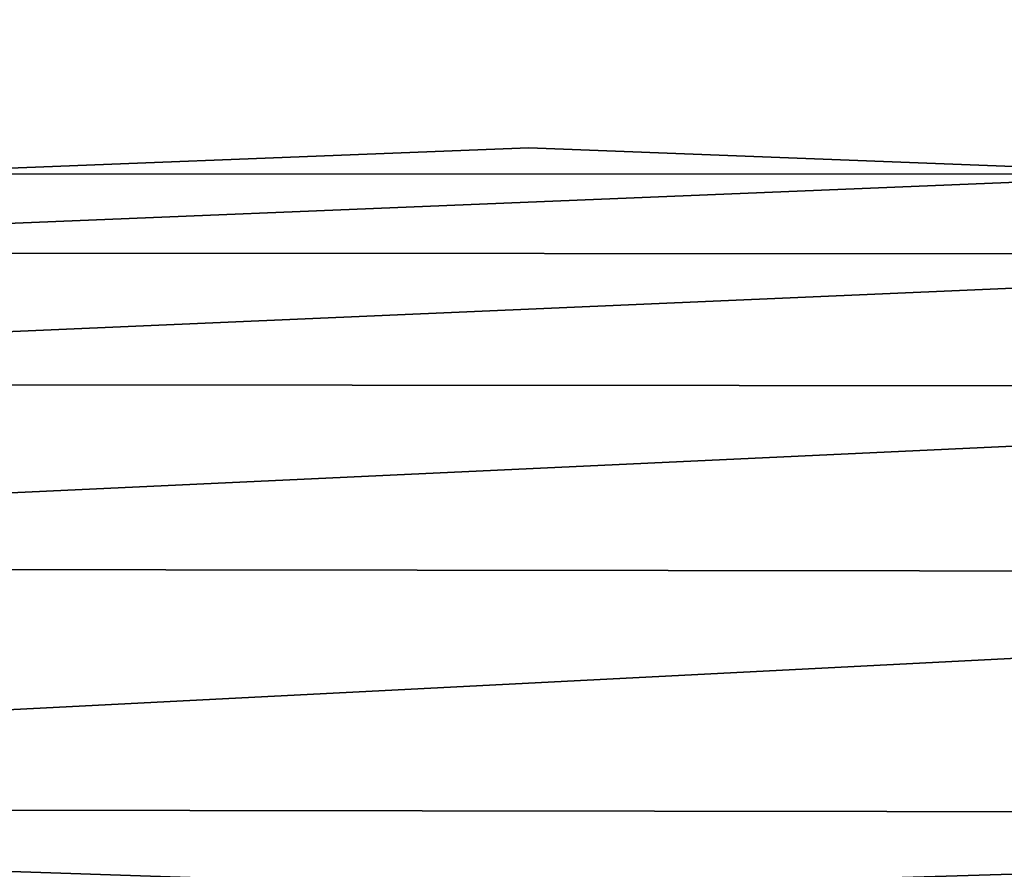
# Model space of a CAD drawing. Extents: x -5 to 2276, y 0 to 2500.
# Tile 24 of 106: x 786.51 to 794.45, y 414.8 to 421.65. Entities that reach past the tile are written whole.
import ezdxf

# ---------------------------------------------------------------- set-up
doc = ezdxf.new("R2010")
doc.units = 0
doc.header["$LTSCALE"] = 25.4
doc.layers.get('0').update_dxf_attribs({"linetype": 'CONTINUOUS'})
for name, color, linetype in [('IFCBUILDING', 32, 'CONTINUOUS'), ('IFCBUILDINGSTOREY', 34, 'CONTINUOUS'), ('IFCSITE', 32, 'CONTINUOUS'), ('IFCSLAB', 22, 'CONTINUOUS'), ('IFCWALL', 190, 'CONTINUOUS')]:
    doc.layers.add(name, color=color, linetype=linetype)

# ---------------------------------------------------------------- blocks, each defined once
blk = doc.blocks.new('GRUPUJ_1')
at = {"layer": 'IFCWALL'}
mesh = blk.add_polyface(dxfattribs=at)
corners = [(0, 0, 2300), (25, 25, 2300), (0, 2276.05, 2300), (175, 0, 2300), (25, 2251.05, 2300), (175, 25, 2300), (2500, 2151.05, 2300), (2475, 2251.05, 2300), (2475, 2151.05, 2300), (2500, 2276.05, 2300), (1245.07, 2251.05, 2300)]
mesh.append_faces([[corners[k] for k in face] for face in [(1, 3, 5), (6, 7, 8)]], dxfattribs={"vtx0": -1})
mesh.append_faces([[corners[k] for k in face] for face in [(0, 1, 2), (9, 7, 6)]], dxfattribs={"vtx0": -1, "vtx1": -1})
mesh.append_faces([[corners[k] for k in face] for face in [(1, 0, 3), (2, 1, 4), (4, 9, 2), (9, 4, 10), (9, 10, 7)]], dxfattribs={"vtx0": -1, "vtx2": -1})
mesh = blk.add_polyface(dxfattribs=at)
corners = [(2500, 0, 800), (175, 25, 800), (175, 0, 800), (2475, 25, 800), (2475, 2151.05, 800), (2500, 2151.05, 800)]
mesh.append_faces([[corners[k] for k in face] for face in [(0, 1, 2), (4, 0, 5)]], dxfattribs={"vtx0": -1})
mesh.append_faces([[corners[k] for k in face] for face in [(1, 0, 3), (3, 0, 4)]], dxfattribs={"vtx0": -1, "vtx1": -1})
blk = doc.blocks.new('GRUPUJ_7')
at = {"layer": 'IFCWALL'}
mesh = blk.add_polyface(dxfattribs=at)
corners = [(0, 0, 1500), (125, 100, 1500), (125, 2151.05, 1500), (150, 0, 1500), (150, 100, 1500), (2450, 2126.05, 1500), (2375, 2151.05, 1500), (2375, 2126.05, 1500), (0, 2226.05, 1500), (1220.07, 2226.05, 1500), (1220.07, 2151.05, 1500), (2450, 2226.05, 1500)]
mesh.append_faces([[corners[k] for k in face] for face in [(1, 3, 4), (5, 6, 7)]], dxfattribs={"vtx0": -1})
mesh.append_faces([[corners[k] for k in face] for face in [(8, 2, 9), (9, 6, 11), (11, 6, 5)]], dxfattribs={"vtx0": -1, "vtx1": -1})
mesh.append_faces([[corners[k] for k in face] for face in [(0, 1, 2), (1, 0, 3), (2, 8, 0), (9, 2, 10), (9, 10, 6)]], dxfattribs={"vtx0": -1, "vtx2": -1})
mesh = blk.add_polyface(dxfattribs=at)
corners = [(2450, 0), (150, 100), (150, 0), (2375, 100), (2375, 2126.05), (2450, 2126.05)]
mesh.append_faces([[corners[k] for k in face] for face in [(0, 1, 2), (4, 0, 5)]], dxfattribs={"vtx0": -1})
mesh.append_faces([[corners[k] for k in face] for face in [(1, 0, 3), (3, 0, 4)]], dxfattribs={"vtx0": -1, "vtx1": -1})
blk = doc.blocks.new('GRUPUJ_9')
at = {"layer": 'IFCWALL'}
mesh = blk.add_polyface(dxfattribs=at)
corners = [(0, 2051.05, 1500), (25, 2026.05, 1500), (1095.07, 2051.05, 1500), (0, 0, 1500), (25, 0, 1500), (2250, 2026.05, 1500), (2250, 2051.05, 1500)]
mesh.append_faces([[corners[k] for k in face] for face in [(1, 3, 4), (2, 5, 6)]], dxfattribs={"vtx0": -1})
mesh.append_faces([[corners[k] for k in face] for face in [(0, 1, 2)]], dxfattribs={"vtx0": -1, "vtx1": -1})
mesh.append_faces([[corners[k] for k in face] for face in [(1, 0, 3), (2, 1, 5)]], dxfattribs={"vtx0": -1, "vtx2": -1})
mesh = blk.add_polyface(dxfattribs=at)
corners = [(2250, 0), (25, 25), (25, 0), (2225, 25), (2225, 2026.05), (2250, 2026.05)]
mesh.append_faces([[corners[k] for k in face] for face in [(0, 1, 2), (4, 0, 5)]], dxfattribs={"vtx0": -1})
mesh.append_faces([[corners[k] for k in face] for face in [(1, 0, 3), (3, 0, 4)]], dxfattribs={"vtx0": -1, "vtx1": -1})
blk = doc.blocks.new('_CIANY')
at = {"layer": 'IFCWALL'}
for name, p in [('GRUPUJ_1', (0, 0)), ('GRUPUJ_7', (25, 25, 800)), ('GRUPUJ_9', (150, 125, 800))]:
    blk.add_blockref(name, p, dxfattribs=at)
mesh = blk.add_polyface(dxfattribs=at)
corners = [(0, 2276.05), (175, 2151.05), (175, 891.05), (1245.07, 2276.05), (175, 1251.05), (875, 2151.05), (1245.07, 2151.05), (1295.07, 2276.05), (1295.07, 2151.05), (2195.07, 2276.05), (1575, 2151.05), (2195.07, 2151.05), (2245.07, 2276.05), (2245.07, 2151.05), (2500, 2276.05), (2375, 2151.05), (2375, 651.05), (2375, 150), (0, 0), (175, 150), (2500, 0)]
mesh.append_faces([[corners[k] for k in face] for face in [(2, 1, 4)]], dxfattribs={"vtx0": -1})
mesh.append_faces([[corners[k] for k in face] for face in [(1, 3, 5), (5, 3, 6), (6, 7, 8), (8, 9, 10), (10, 9, 11), (11, 12, 13), (13, 14, 15), (15, 14, 16), (16, 14, 17), (18, 19, 20), (19, 0, 2), (20, 17, 14)]], dxfattribs={"vtx0": -1, "vtx1": -1})
mesh.append_faces([[corners[k] for k in face] for face in [(0, 1, 2)]], dxfattribs={"vtx0": -1, "vtx1": -1, "vtx2": -1})
mesh.append_faces([[corners[k] for k in face] for face in [(1, 0, 3), (6, 3, 7), (8, 7, 9), (11, 9, 12), (13, 12, 14), (19, 18, 0), (20, 19, 17)]], dxfattribs={"vtx0": -1, "vtx2": -1})
blk = doc.blocks.new('POD_OGA')
at = {"layer": 'IFCSLAB'}
mesh = blk.add_polyface(dxfattribs=at)
corners = [(1400, 2001.05), (1120.07, 1996.05), (1120.07, 2001.05), (0, 2001.05), (1400, 1101.05), (0, 1101.05), (1070.07, 1996.05), (1070.07, 2001.05)]
mesh.append_faces([[corners[k] for k in face] for face in [(0, 1, 2), (3, 4, 5), (6, 3, 7)]], dxfattribs={"vtx0": -1})
mesh.append_faces([[corners[k] for k in face] for face in [(4, 1, 0)]], dxfattribs={"vtx0": -1, "vtx1": -1})
mesh.append_faces([[corners[k] for k in face] for face in [(4, 3, 6)]], dxfattribs={"vtx0": -1, "vtx1": -1, "vtx2": -1})
mesh.append_faces([[corners[k] for k in face] for face in [(4, 6, 1)]], dxfattribs={"vtx0": -1, "vtx2": -1})
blk = doc.blocks.new('700-_MINIMALNA_D')
blk.add_line((211.725, 601.052), (211.725, 601.052, 2))
blk.add_line((211.725, 601.052), (211.725, 601.052, 2))
for points in [[(118.813, 582.816, 0), (118.106, 600.856, 0), (118.822, 619.34, 0), (120.97, 635.164, 0), (124.55, 648.326, 0), (129.563, 658.827, 0), (136.068, 666.851, 0), (144.129, 672.582, 0), (153.745, 676.021, 0), (164.916, 677.167, 0), (176.206, 675.981, 0), (185.887, 672.422, 0), (193.957, 666.491, 0), (200.416, 658.188, 0), (205.364, 647.499, 0), (208.898, 634.414, 0), (211.019, 618.932, 0), (211.725, 601.052, 0), (211.725, 601.052, 0), (211.009, 582.647, 0)], [(118.813, 582.816, 2), (118.106, 600.856, 2), (118.822, 619.34, 2), (120.97, 635.164, 2), (124.55, 648.326, 2), (129.563, 658.827, 2), (136.068, 666.851, 2), (144.129, 672.582, 2), (153.745, 676.021, 2), (164.916, 677.167, 2), (176.206, 675.981, 2), (185.887, 672.422, 2), (193.957, 666.491, 2), (200.416, 658.188, 2), (205.364, 647.499, 2), (208.898, 634.414, 2), (211.019, 618.932, 2), (211.725, 601.052, 2), (211.725, 601.052, 2), (211.009, 582.647, 2)], [(118.813, 582.816, 0), (118.106, 600.856, 0), (118.822, 619.34, 0), (120.97, 635.164, 0), (124.55, 648.326, 0), (129.563, 658.827, 0), (136.068, 666.851, 0), (144.129, 672.582, 0), (153.745, 676.021, 0), (164.916, 677.167, 0), (176.206, 675.981, 0), (185.887, 672.422, 0), (193.957, 666.491, 0), (200.416, 658.188, 0), (205.364, 647.499, 0), (208.898, 634.414, 0), (211.019, 618.932, 0), (211.725, 601.052, 0), (211.725, 601.052, 0), (211.009, 582.647, 0)], [(118.813, 582.816, 2), (118.106, 600.856, 2), (118.822, 619.34, 2), (120.97, 635.164, 2), (124.55, 648.326, 2), (129.563, 658.827, 2), (136.068, 666.851, 2), (144.129, 672.582, 2), (153.745, 676.021, 2), (164.916, 677.167, 2), (176.206, 675.981, 2), (185.887, 672.422, 2), (193.957, 666.491, 2), (200.416, 658.188, 2), (205.364, 647.499, 2), (208.898, 634.414, 2), (211.019, 618.932, 2), (211.725, 601.052, 2), (211.725, 601.052, 2), (211.009, 582.647, 2)], [(118.813, 582.816, 0), (118.106, 600.856, 0), (118.822, 619.34, 0), (120.97, 635.164, 0), (124.55, 648.326, 0), (129.563, 658.827, 0), (136.068, 666.851, 0), (144.129, 672.582, 0), (153.745, 676.021, 0), (164.916, 677.167, 0), (176.206, 675.981, 0), (185.887, 672.422, 0), (193.957, 666.491, 0), (200.416, 658.188, 0), (205.364, 647.499, 0), (208.898, 634.414, 0), (211.019, 618.932, 0), (211.725, 601.052, 0), (211.725, 601.052, 0), (211.009, 582.647, 0)], [(118.813, 582.816, 2), (118.106, 600.856, 2), (118.822, 619.34, 2), (120.97, 635.164, 2), (124.55, 648.326, 2), (129.563, 658.827, 2), (136.068, 666.851, 2), (144.129, 672.582, 2), (153.745, 676.021, 2), (164.916, 677.167, 2), (176.206, 675.981, 2), (185.887, 672.422, 2), (193.957, 666.491, 2), (200.416, 658.188, 2), (205.364, 647.499, 2), (208.898, 634.414, 2), (211.019, 618.932, 2), (211.725, 601.052, 2), (211.725, 601.052, 2), (211.009, 582.647, 2)], [(118.813, 582.816, 0), (118.106, 600.856, 0), (118.822, 619.34, 0), (120.97, 635.164, 0), (124.55, 648.326, 0), (129.563, 658.827, 0), (136.068, 666.851, 0), (144.129, 672.582, 0), (153.745, 676.021, 0), (164.916, 677.167, 0), (176.206, 675.981, 0), (185.887, 672.422, 0), (193.957, 666.491, 0), (200.416, 658.188, 0), (205.364, 647.499, 0), (208.898, 634.414, 0), (211.019, 618.932, 0), (211.725, 601.052, 0), (211.725, 601.052, 0), (211.009, 582.647, 0)], [(118.813, 582.816, 2), (118.106, 600.856, 2), (118.822, 619.34, 2), (120.97, 635.164, 2), (124.55, 648.326, 2), (129.563, 658.827, 2), (136.068, 666.851, 2), (144.129, 672.582, 2), (153.745, 676.021, 2), (164.916, 677.167, 2), (176.206, 675.981, 2), (185.887, 672.422, 2), (193.957, 666.491, 2), (200.416, 658.188, 2), (205.364, 647.499, 2), (208.898, 634.414, 2), (211.019, 618.932, 2), (211.725, 601.052, 2), (211.725, 601.052, 2), (211.009, 582.647, 2)], [(118.813, 582.816, 0), (118.106, 600.856, 0), (118.822, 619.34, 0), (120.97, 635.164, 0), (124.55, 648.326, 0), (129.563, 658.827, 0), (136.068, 666.851, 0), (144.129, 672.582, 0), (153.745, 676.021, 0), (164.916, 677.167, 0), (176.206, 675.981, 0), (185.887, 672.422, 0), (193.957, 666.491, 0), (200.416, 658.188, 0), (205.364, 647.499, 0), (208.898, 634.414, 0), (211.019, 618.932, 0), (211.725, 601.052, 0), (211.725, 601.052, 0), (211.009, 582.647, 0)], [(118.813, 582.816, 2), (118.106, 600.856, 2), (118.822, 619.34, 2), (120.97, 635.164, 2), (124.55, 648.326, 2), (129.563, 658.827, 2), (136.068, 666.851, 2), (144.129, 672.582, 2), (153.745, 676.021, 2), (164.916, 677.167, 2), (176.206, 675.981, 2), (185.887, 672.422, 2), (193.957, 666.491, 2), (200.416, 658.188, 2), (205.364, 647.499, 2), (208.898, 634.414, 2), (211.019, 618.932, 2), (211.725, 601.052, 2), (211.725, 601.052, 2), (211.009, 582.647, 2)], [(118.813, 582.816, 0), (118.106, 600.856, 0), (118.822, 619.34, 0), (120.97, 635.164, 0), (124.55, 648.326, 0), (129.563, 658.827, 0), (136.068, 666.851, 0), (144.129, 672.582, 0), (153.745, 676.021, 0), (164.916, 677.167, 0), (176.206, 675.981, 0), (185.887, 672.422, 0), (193.957, 666.491, 0), (200.416, 658.188, 0), (205.364, 647.499, 0), (208.898, 634.414, 0), (211.019, 618.932, 0), (211.725, 601.052, 0), (211.725, 601.052, 0), (211.009, 582.647, 0)], [(118.813, 582.816, 2), (118.106, 600.856, 2), (118.822, 619.34, 2), (120.97, 635.164, 2), (124.55, 648.326, 2), (129.563, 658.827, 2), (136.068, 666.851, 2), (144.129, 672.582, 2), (153.745, 676.021, 2), (164.916, 677.167, 2), (176.206, 675.981, 2), (185.887, 672.422, 2), (193.957, 666.491, 2), (200.416, 658.188, 2), (205.364, 647.499, 2), (208.898, 634.414, 2), (211.019, 618.932, 2), (211.725, 601.052, 2), (211.725, 601.052, 2), (211.009, 582.647, 2)], [(118.813, 582.816, 0), (118.106, 600.856, 0), (118.822, 619.34, 0), (120.97, 635.164, 0), (124.55, 648.326, 0), (129.563, 658.827, 0), (136.068, 666.851, 0), (144.129, 672.582, 0), (153.745, 676.021, 0), (164.916, 677.167, 0), (176.206, 675.981, 0), (185.887, 672.422, 0), (193.957, 666.491, 0), (200.416, 658.188, 0), (205.364, 647.499, 0), (208.898, 634.414, 0), (211.019, 618.932, 0), (211.725, 601.052, 0), (211.725, 601.052, 0), (211.009, 582.647, 0)], [(118.813, 582.816, 2), (118.106, 600.856, 2), (118.822, 619.34, 2), (120.97, 635.164, 2), (124.55, 648.326, 2), (129.563, 658.827, 2), (136.068, 666.851, 2), (144.129, 672.582, 2), (153.745, 676.021, 2), (164.916, 677.167, 2), (176.206, 675.981, 2), (185.887, 672.422, 2), (193.957, 666.491, 2), (200.416, 658.188, 2), (205.364, 647.499, 2), (208.898, 634.414, 2), (211.019, 618.932, 2), (211.725, 601.052, 2), (211.725, 601.052, 2), (211.009, 582.647, 2)], [(118.813, 582.816, 0), (118.106, 600.856, 0), (118.822, 619.34, 0), (120.97, 635.164, 0), (124.55, 648.326, 0), (129.563, 658.827, 0), (136.068, 666.851, 0), (144.129, 672.582, 0), (153.745, 676.021, 0), (164.916, 677.167, 0), (176.206, 675.981, 0), (185.887, 672.422, 0), (193.957, 666.491, 0), (200.416, 658.188, 0), (205.364, 647.499, 0), (208.898, 634.414, 0), (211.019, 618.932, 0), (211.725, 601.052, 0), (211.725, 601.052, 0), (211.009, 582.647, 0)], [(118.813, 582.816, 2), (118.106, 600.856, 2), (118.822, 619.34, 2), (120.97, 635.164, 2), (124.55, 648.326, 2), (129.563, 658.827, 2), (136.068, 666.851, 2), (144.129, 672.582, 2), (153.745, 676.021, 2), (164.916, 677.167, 2), (176.206, 675.981, 2), (185.887, 672.422, 2), (193.957, 666.491, 2), (200.416, 658.188, 2), (205.364, 647.499, 2), (208.898, 634.414, 2), (211.019, 618.932, 2), (211.725, 601.052, 2), (211.725, 601.052, 2), (211.009, 582.647, 2)], [(118.813, 582.816, 0), (118.106, 600.856, 0), (118.822, 619.34, 0), (120.97, 635.164, 0), (124.55, 648.326, 0), (129.563, 658.827, 0), (136.068, 666.851, 0), (144.129, 672.582, 0), (153.745, 676.021, 0), (164.916, 677.167, 0), (176.206, 675.981, 0), (185.887, 672.422, 0), (193.957, 666.491, 0), (200.416, 658.188, 0), (205.364, 647.499, 0), (208.898, 634.414, 0), (211.019, 618.932, 0), (211.725, 601.052, 0), (211.725, 601.052, 0), (211.009, 582.647, 0)], [(118.813, 582.816, 2), (118.106, 600.856, 2), (118.822, 619.34, 2), (120.97, 635.164, 2), (124.55, 648.326, 2), (129.563, 658.827, 2), (136.068, 666.851, 2), (144.129, 672.582, 2), (153.745, 676.021, 2), (164.916, 677.167, 2), (176.206, 675.981, 2), (185.887, 672.422, 2), (193.957, 666.491, 2), (200.416, 658.188, 2), (205.364, 647.499, 2), (208.898, 634.414, 2), (211.019, 618.932, 2), (211.725, 601.052, 2), (211.725, 601.052, 2), (211.009, 582.647, 2)], [(118.813, 582.816, 0), (118.106, 600.856, 0), (118.822, 619.34, 0), (120.97, 635.164, 0), (124.55, 648.326, 0), (129.563, 658.827, 0), (136.068, 666.851, 0), (144.129, 672.582, 0), (153.745, 676.021, 0), (164.916, 677.167, 0), (176.206, 675.981, 0), (185.887, 672.422, 0), (193.957, 666.491, 0), (200.416, 658.188, 0), (205.364, 647.499, 0), (208.898, 634.414, 0), (211.019, 618.932, 0), (211.725, 601.052, 0), (211.725, 601.052, 0), (211.009, 582.647, 0)], [(118.813, 582.816, 2), (118.106, 600.856, 2), (118.822, 619.34, 2), (120.97, 635.164, 2), (124.55, 648.326, 2), (129.563, 658.827, 2), (136.068, 666.851, 2), (144.129, 672.582, 2), (153.745, 676.021, 2), (164.916, 677.167, 2), (176.206, 675.981, 2), (185.887, 672.422, 2), (193.957, 666.491, 2), (200.416, 658.188, 2), (205.364, 647.499, 2), (208.898, 634.414, 2), (211.019, 618.932, 2), (211.725, 601.052, 2), (211.725, 601.052, 2), (211.009, 582.647, 2)], [(118.813, 582.816, 0), (118.106, 600.856, 0), (118.822, 619.34, 0), (120.97, 635.164, 0), (124.55, 648.326, 0), (129.563, 658.827, 0), (136.068, 666.851, 0), (144.129, 672.582, 0), (153.745, 676.021, 0), (164.916, 677.167, 0), (176.206, 675.981, 0), (185.887, 672.422, 0), (193.957, 666.491, 0), (200.416, 658.188, 0), (205.364, 647.499, 0), (208.898, 634.414, 0), (211.019, 618.932, 0), (211.725, 601.052, 0), (211.725, 601.052, 0), (211.009, 582.647, 0)], [(118.813, 582.816, 2), (118.106, 600.856, 2), (118.822, 619.34, 2), (120.97, 635.164, 2), (124.55, 648.326, 2), (129.563, 658.827, 2), (136.068, 666.851, 2), (144.129, 672.582, 2), (153.745, 676.021, 2), (164.916, 677.167, 2), (176.206, 675.981, 2), (185.887, 672.422, 2), (193.957, 666.491, 2), (200.416, 658.188, 2), (205.364, 647.499, 2), (208.898, 634.414, 2), (211.019, 618.932, 2), (211.725, 601.052, 2), (211.725, 601.052, 2), (211.009, 582.647, 2)], [(118.813, 582.816, 0), (118.106, 600.856, 0), (118.822, 619.34, 0), (120.97, 635.164, 0), (124.55, 648.326, 0), (129.563, 658.827, 0), (136.068, 666.851, 0), (144.129, 672.582, 0), (153.745, 676.021, 0), (164.916, 677.167, 0), (176.206, 675.981, 0), (185.887, 672.422, 0), (193.957, 666.491, 0), (200.416, 658.188, 0), (205.364, 647.499, 0), (208.898, 634.414, 0), (211.019, 618.932, 0), (211.725, 601.052, 0), (211.725, 601.052, 0), (211.009, 582.647, 0)], [(118.813, 582.816, 2), (118.106, 600.856, 2), (118.822, 619.34, 2), (120.97, 635.164, 2), (124.55, 648.326, 2), (129.563, 658.827, 2), (136.068, 666.851, 2), (144.129, 672.582, 2), (153.745, 676.021, 2), (164.916, 677.167, 2), (176.206, 675.981, 2), (185.887, 672.422, 2), (193.957, 666.491, 2), (200.416, 658.188, 2), (205.364, 647.499, 2), (208.898, 634.414, 2), (211.019, 618.932, 2), (211.725, 601.052, 2), (211.725, 601.052, 2), (211.009, 582.647, 2)], [(118.813, 582.816, 0), (118.106, 600.856, 0), (118.822, 619.34, 0), (120.97, 635.164, 0), (124.55, 648.326, 0), (129.563, 658.827, 0), (136.068, 666.851, 0), (144.129, 672.582, 0), (153.745, 676.021, 0), (164.916, 677.167, 0), (176.206, 675.981, 0), (185.887, 672.422, 0), (193.957, 666.491, 0), (200.416, 658.188, 0), (205.364, 647.499, 0), (208.898, 634.414, 0), (211.019, 618.932, 0), (211.725, 601.052, 0), (211.725, 601.052, 0), (211.009, 582.647, 0)], [(118.813, 582.816, 2), (118.106, 600.856, 2), (118.822, 619.34, 2), (120.97, 635.164, 2), (124.55, 648.326, 2), (129.563, 658.827, 2), (136.068, 666.851, 2), (144.129, 672.582, 2), (153.745, 676.021, 2), (164.916, 677.167, 2), (176.206, 675.981, 2), (185.887, 672.422, 2), (193.957, 666.491, 2), (200.416, 658.188, 2), (205.364, 647.499, 2), (208.898, 634.414, 2), (211.019, 618.932, 2), (211.725, 601.052, 2), (211.725, 601.052, 2), (211.009, 582.647, 2)], [(118.813, 582.816, 0), (118.106, 600.856, 0), (118.822, 619.34, 0), (120.97, 635.164, 0), (124.55, 648.326, 0), (129.563, 658.827, 0), (136.068, 666.851, 0), (144.129, 672.582, 0), (153.745, 676.021, 0), (164.916, 677.167, 0), (176.206, 675.981, 0), (185.887, 672.422, 0), (193.957, 666.491, 0), (200.416, 658.188, 0), (205.364, 647.499, 0), (208.898, 634.414, 0), (211.019, 618.932, 0), (211.725, 601.052, 0), (211.725, 601.052, 0), (211.009, 582.647, 0)], [(118.813, 582.816, 2), (118.106, 600.856, 2), (118.822, 619.34, 2), (120.97, 635.164, 2), (124.55, 648.326, 2), (129.563, 658.827, 2), (136.068, 666.851, 2), (144.129, 672.582, 2), (153.745, 676.021, 2), (164.916, 677.167, 2), (176.206, 675.981, 2), (185.887, 672.422, 2), (193.957, 666.491, 2), (200.416, 658.188, 2), (205.364, 647.499, 2), (208.898, 634.414, 2), (211.019, 618.932, 2), (211.725, 601.052, 2), (211.725, 601.052, 2), (211.009, 582.647, 2)], [(118.813, 582.816, 0), (118.106, 600.856, 0), (118.822, 619.34, 0), (120.97, 635.164, 0), (124.55, 648.326, 0), (129.563, 658.827, 0), (136.068, 666.851, 0), (144.129, 672.582, 0), (153.745, 676.021, 0), (164.916, 677.167, 0), (176.206, 675.981, 0), (185.887, 672.422, 0), (193.957, 666.491, 0), (200.416, 658.188, 0), (205.364, 647.499, 0), (208.898, 634.414, 0), (211.019, 618.932, 0), (211.725, 601.052, 0), (211.725, 601.052, 0), (211.009, 582.647, 0)], [(118.813, 582.816, 2), (118.106, 600.856, 2), (118.822, 619.34, 2), (120.97, 635.164, 2), (124.55, 648.326, 2), (129.563, 658.827, 2), (136.068, 666.851, 2), (144.129, 672.582, 2), (153.745, 676.021, 2), (164.916, 677.167, 2), (176.206, 675.981, 2), (185.887, 672.422, 2), (193.957, 666.491, 2), (200.416, 658.188, 2), (205.364, 647.499, 2), (208.898, 634.414, 2), (211.019, 618.932, 2), (211.725, 601.052, 2), (211.725, 601.052, 2), (211.009, 582.647, 2)], [(118.813, 582.816, 0), (118.106, 600.856, 0), (118.822, 619.34, 0), (120.97, 635.164, 0), (124.55, 648.326, 0), (129.563, 658.827, 0), (136.068, 666.851, 0), (144.129, 672.582, 0), (153.745, 676.021, 0), (164.916, 677.167, 0), (176.206, 675.981, 0), (185.887, 672.422, 0), (193.957, 666.491, 0), (200.416, 658.188, 0), (205.364, 647.499, 0), (208.898, 634.414, 0), (211.019, 618.932, 0), (211.725, 601.052, 0), (211.725, 601.052, 0), (211.009, 582.647, 0)], [(118.813, 582.816, 2), (118.106, 600.856, 2), (118.822, 619.34, 2), (120.97, 635.164, 2), (124.55, 648.326, 2), (129.563, 658.827, 2), (136.068, 666.851, 2), (144.129, 672.582, 2), (153.745, 676.021, 2), (164.916, 677.167, 2), (176.206, 675.981, 2), (185.887, 672.422, 2), (193.957, 666.491, 2), (200.416, 658.188, 2), (205.364, 647.499, 2), (208.898, 634.414, 2), (211.019, 618.932, 2), (211.725, 601.052, 2), (211.725, 601.052, 2), (211.009, 582.647, 2)], [(118.813, 582.816, 0), (118.106, 600.856, 0), (118.822, 619.34, 0), (120.97, 635.164, 0), (124.55, 648.326, 0), (129.563, 658.827, 0), (136.068, 666.851, 0), (144.129, 672.582, 0), (153.745, 676.021, 0), (164.916, 677.167, 0), (176.206, 675.981, 0), (185.887, 672.422, 0), (193.957, 666.491, 0), (200.416, 658.188, 0), (205.364, 647.499, 0), (208.898, 634.414, 0), (211.019, 618.932, 0), (211.725, 601.052, 0), (211.725, 601.052, 0), (211.009, 582.647, 0)], [(118.813, 582.816, 2), (118.106, 600.856, 2), (118.822, 619.34, 2), (120.97, 635.164, 2), (124.55, 648.326, 2), (129.563, 658.827, 2), (136.068, 666.851, 2), (144.129, 672.582, 2), (153.745, 676.021, 2), (164.916, 677.167, 2), (176.206, 675.981, 2), (185.887, 672.422, 2), (193.957, 666.491, 2), (200.416, 658.188, 2), (205.364, 647.499, 2), (208.898, 634.414, 2), (211.019, 618.932, 2), (211.725, 601.052, 2), (211.725, 601.052, 2), (211.009, 582.647, 2)], [(118.813, 582.816, 0), (118.106, 600.856, 0), (118.822, 619.34, 0), (120.97, 635.164, 0), (124.55, 648.326, 0), (129.563, 658.827, 0), (136.068, 666.851, 0), (144.129, 672.582, 0), (153.745, 676.021, 0), (164.916, 677.167, 0), (176.206, 675.981, 0), (185.887, 672.422, 0), (193.957, 666.491, 0), (200.416, 658.188, 0), (205.364, 647.499, 0), (208.898, 634.414, 0), (211.019, 618.932, 0), (211.725, 601.052, 0), (211.725, 601.052, 0), (211.009, 582.647, 0)], [(118.813, 582.816, 2), (118.106, 600.856, 2), (118.822, 619.34, 2), (120.97, 635.164, 2), (124.55, 648.326, 2), (129.563, 658.827, 2), (136.068, 666.851, 2), (144.129, 672.582, 2), (153.745, 676.021, 2), (164.916, 677.167, 2), (176.206, 675.981, 2), (185.887, 672.422, 2), (193.957, 666.491, 2), (200.416, 658.188, 2), (205.364, 647.499, 2), (208.898, 634.414, 2), (211.019, 618.932, 2), (211.725, 601.052, 2), (211.725, 601.052, 2), (211.009, 582.647, 2)], [(118.813, 582.816, 0), (118.106, 600.856, 0), (118.822, 619.34, 0), (120.97, 635.164, 0), (124.55, 648.326, 0), (129.563, 658.827, 0), (136.068, 666.851, 0), (144.129, 672.582, 0), (153.745, 676.021, 0), (164.916, 677.167, 0), (176.206, 675.981, 0), (185.887, 672.422, 0), (193.957, 666.491, 0), (200.416, 658.188, 0), (205.364, 647.499, 0), (208.898, 634.414, 0), (211.019, 618.932, 0), (211.725, 601.052, 0), (211.725, 601.052, 0), (211.009, 582.647, 0)], [(118.813, 582.816, 2), (118.106, 600.856, 2), (118.822, 619.34, 2), (120.97, 635.164, 2), (124.55, 648.326, 2), (129.563, 658.827, 2), (136.068, 666.851, 2), (144.129, 672.582, 2), (153.745, 676.021, 2), (164.916, 677.167, 2), (176.206, 675.981, 2), (185.887, 672.422, 2), (193.957, 666.491, 2), (200.416, 658.188, 2), (205.364, 647.499, 2), (208.898, 634.414, 2), (211.019, 618.932, 2), (211.725, 601.052, 2), (211.725, 601.052, 2), (211.009, 582.647, 2)], [(118.813, 582.816, 0), (118.106, 600.856, 0), (118.822, 619.34, 0), (120.97, 635.164, 0), (124.55, 648.326, 0), (129.563, 658.827, 0), (136.068, 666.851, 0), (144.129, 672.582, 0), (153.745, 676.021, 0), (164.916, 677.167, 0), (176.206, 675.981, 0), (185.887, 672.422, 0), (193.957, 666.491, 0), (200.416, 658.188, 0), (205.364, 647.499, 0), (208.898, 634.414, 0), (211.019, 618.932, 0), (211.725, 601.052, 0), (211.725, 601.052, 0), (211.009, 582.647, 0)], [(118.813, 582.816, 2), (118.106, 600.856, 2), (118.822, 619.34, 2), (120.97, 635.164, 2), (124.55, 648.326, 2), (129.563, 658.827, 2), (136.068, 666.851, 2), (144.129, 672.582, 2), (153.745, 676.021, 2), (164.916, 677.167, 2), (176.206, 675.981, 2), (185.887, 672.422, 2), (193.957, 666.491, 2), (200.416, 658.188, 2), (205.364, 647.499, 2), (208.898, 634.414, 2), (211.019, 618.932, 2), (211.725, 601.052, 2), (211.725, 601.052, 2), (211.009, 582.647, 2)], [(118.813, 582.816, 0), (118.106, 600.856, 0), (118.822, 619.34, 0), (120.97, 635.164, 0), (124.55, 648.326, 0), (129.563, 658.827, 0), (136.068, 666.851, 0), (144.129, 672.582, 0), (153.745, 676.021, 0), (164.916, 677.167, 0), (176.206, 675.981, 0), (185.887, 672.422, 0), (193.957, 666.491, 0), (200.416, 658.188, 0), (205.364, 647.499, 0), (208.898, 634.414, 0), (211.019, 618.932, 0), (211.725, 601.052, 0), (211.725, 601.052, 0), (211.009, 582.647, 0)], [(118.813, 582.816, 2), (118.106, 600.856, 2), (118.822, 619.34, 2), (120.97, 635.164, 2), (124.55, 648.326, 2), (129.563, 658.827, 2), (136.068, 666.851, 2), (144.129, 672.582, 2), (153.745, 676.021, 2), (164.916, 677.167, 2), (176.206, 675.981, 2), (185.887, 672.422, 2), (193.957, 666.491, 2), (200.416, 658.188, 2), (205.364, 647.499, 2), (208.898, 634.414, 2), (211.019, 618.932, 2), (211.725, 601.052, 2), (211.725, 601.052, 2), (211.009, 582.647, 2)], [(118.813, 582.816, 0), (118.106, 600.856, 0), (118.822, 619.34, 0), (120.97, 635.164, 0), (124.55, 648.326, 0), (129.563, 658.827, 0), (136.068, 666.851, 0), (144.129, 672.582, 0), (153.745, 676.021, 0), (164.916, 677.167, 0), (176.206, 675.981, 0), (185.887, 672.422, 0), (193.957, 666.491, 0), (200.416, 658.188, 0), (205.364, 647.499, 0), (208.898, 634.414, 0), (211.019, 618.932, 0), (211.725, 601.052, 0), (211.725, 601.052, 0), (211.009, 582.647, 0)], [(118.813, 582.816, 2), (118.106, 600.856, 2), (118.822, 619.34, 2), (120.97, 635.164, 2), (124.55, 648.326, 2), (129.563, 658.827, 2), (136.068, 666.851, 2), (144.129, 672.582, 2), (153.745, 676.021, 2), (164.916, 677.167, 2), (176.206, 675.981, 2), (185.887, 672.422, 2), (193.957, 666.491, 2), (200.416, 658.188, 2), (205.364, 647.499, 2), (208.898, 634.414, 2), (211.019, 618.932, 2), (211.725, 601.052, 2), (211.725, 601.052, 2), (211.009, 582.647, 2)], [(118.813, 582.816, 0), (118.106, 600.856, 0), (118.822, 619.34, 0), (120.97, 635.164, 0), (124.55, 648.326, 0), (129.563, 658.827, 0), (136.068, 666.851, 0), (144.129, 672.582, 0), (153.745, 676.021, 0), (164.916, 677.167, 0), (176.206, 675.981, 0), (185.887, 672.422, 0), (193.957, 666.491, 0), (200.416, 658.188, 0), (205.364, 647.499, 0), (208.898, 634.414, 0), (211.019, 618.932, 0), (211.725, 601.052, 0), (211.725, 601.052, 0), (211.009, 582.647, 0)], [(118.813, 582.816, 2), (118.106, 600.856, 2), (118.822, 619.34, 2), (120.97, 635.164, 2), (124.55, 648.326, 2), (129.563, 658.827, 2), (136.068, 666.851, 2), (144.129, 672.582, 2), (153.745, 676.021, 2), (164.916, 677.167, 2), (176.206, 675.981, 2), (185.887, 672.422, 2), (193.957, 666.491, 2), (200.416, 658.188, 2), (205.364, 647.499, 2), (208.898, 634.414, 2), (211.019, 618.932, 2), (211.725, 601.052, 2), (211.725, 601.052, 2), (211.009, 582.647, 2)], [(118.813, 582.816, 0), (118.106, 600.856, 0), (118.822, 619.34, 0), (120.97, 635.164, 0), (124.55, 648.326, 0), (129.563, 658.827, 0), (136.068, 666.851, 0), (144.129, 672.582, 0), (153.745, 676.021, 0), (164.916, 677.167, 0), (176.206, 675.981, 0), (185.887, 672.422, 0), (193.957, 666.491, 0), (200.416, 658.188, 0), (205.364, 647.499, 0), (208.898, 634.414, 0), (211.019, 618.932, 0), (211.725, 601.052, 0), (211.725, 601.052, 0), (211.009, 582.647, 0)], [(118.813, 582.816, 2), (118.106, 600.856, 2), (118.822, 619.34, 2), (120.97, 635.164, 2), (124.55, 648.326, 2), (129.563, 658.827, 2), (136.068, 666.851, 2), (144.129, 672.582, 2), (153.745, 676.021, 2), (164.916, 677.167, 2), (176.206, 675.981, 2), (185.887, 672.422, 2), (193.957, 666.491, 2), (200.416, 658.188, 2), (205.364, 647.499, 2), (208.898, 634.414, 2), (211.019, 618.932, 2), (211.725, 601.052, 2), (211.725, 601.052, 2), (211.009, 582.647, 2)], [(118.813, 582.816, 0), (118.106, 600.856, 0), (118.822, 619.34, 0), (120.97, 635.164, 0), (124.55, 648.326, 0), (129.563, 658.827, 0), (136.068, 666.851, 0), (144.129, 672.582, 0), (153.745, 676.021, 0), (164.916, 677.167, 0), (176.206, 675.981, 0), (185.887, 672.422, 0), (193.957, 666.491, 0), (200.416, 658.188, 0), (205.364, 647.499, 0), (208.898, 634.414, 0), (211.019, 618.932, 0), (211.725, 601.052, 0), (211.725, 601.052, 0), (211.009, 582.647, 0)], [(118.813, 582.816, 2), (118.106, 600.856, 2), (118.822, 619.34, 2), (120.97, 635.164, 2), (124.55, 648.326, 2), (129.563, 658.827, 2), (136.068, 666.851, 2), (144.129, 672.582, 2), (153.745, 676.021, 2), (164.916, 677.167, 2), (176.206, 675.981, 2), (185.887, 672.422, 2), (193.957, 666.491, 2), (200.416, 658.188, 2), (205.364, 647.499, 2), (208.898, 634.414, 2), (211.019, 618.932, 2), (211.725, 601.052, 2), (211.725, 601.052, 2), (211.009, 582.647, 2)], [(118.813, 582.816, 0), (118.106, 600.856, 0), (118.822, 619.34, 0), (120.97, 635.164, 0), (124.55, 648.326, 0), (129.563, 658.827, 0), (136.068, 666.851, 0), (144.129, 672.582, 0), (153.745, 676.021, 0), (164.916, 677.167, 0), (176.206, 675.981, 0), (185.887, 672.422, 0), (193.957, 666.491, 0), (200.416, 658.188, 0), (205.364, 647.499, 0), (208.898, 634.414, 0), (211.019, 618.932, 0), (211.725, 601.052, 0), (211.725, 601.052, 0), (211.009, 582.647, 0)], [(118.813, 582.816, 2), (118.106, 600.856, 2), (118.822, 619.34, 2), (120.97, 635.164, 2), (124.55, 648.326, 2), (129.563, 658.827, 2), (136.068, 666.851, 2), (144.129, 672.582, 2), (153.745, 676.021, 2), (164.916, 677.167, 2), (176.206, 675.981, 2), (185.887, 672.422, 2), (193.957, 666.491, 2), (200.416, 658.188, 2), (205.364, 647.499, 2), (208.898, 634.414, 2), (211.019, 618.932, 2), (211.725, 601.052, 2), (211.725, 601.052, 2), (211.009, 582.647, 2)], [(118.813, 582.816, 0), (118.106, 600.856, 0), (118.822, 619.34, 0), (120.97, 635.164, 0), (124.55, 648.326, 0), (129.563, 658.827, 0), (136.068, 666.851, 0), (144.129, 672.582, 0), (153.745, 676.021, 0), (164.916, 677.167, 0), (176.206, 675.981, 0), (185.887, 672.422, 0), (193.957, 666.491, 0), (200.416, 658.188, 0), (205.364, 647.499, 0), (208.898, 634.414, 0), (211.019, 618.932, 0), (211.725, 601.052, 0), (211.725, 601.052, 0), (211.009, 582.647, 0)], [(118.813, 582.816, 2), (118.106, 600.856, 2), (118.822, 619.34, 2), (120.97, 635.164, 2), (124.55, 648.326, 2), (129.563, 658.827, 2), (136.068, 666.851, 2), (144.129, 672.582, 2), (153.745, 676.021, 2), (164.916, 677.167, 2), (176.206, 675.981, 2), (185.887, 672.422, 2), (193.957, 666.491, 2), (200.416, 658.188, 2), (205.364, 647.499, 2), (208.898, 634.414, 2), (211.019, 618.932, 2), (211.725, 601.052, 2), (211.725, 601.052, 2), (211.009, 582.647, 2)], [(118.813, 582.816, 0), (118.106, 600.856, 0), (118.822, 619.34, 0), (120.97, 635.164, 0), (124.55, 648.326, 0), (129.563, 658.827, 0), (136.068, 666.851, 0), (144.129, 672.582, 0), (153.745, 676.021, 0), (164.916, 677.167, 0), (176.206, 675.981, 0), (185.887, 672.422, 0), (193.957, 666.491, 0), (200.416, 658.188, 0), (205.364, 647.499, 0), (208.898, 634.414, 0), (211.019, 618.932, 0), (211.725, 601.052, 0), (211.725, 601.052, 0), (211.009, 582.647, 0)], [(118.813, 582.816, 2), (118.106, 600.856, 2), (118.822, 619.34, 2), (120.97, 635.164, 2), (124.55, 648.326, 2), (129.563, 658.827, 2), (136.068, 666.851, 2), (144.129, 672.582, 2), (153.745, 676.021, 2), (164.916, 677.167, 2), (176.206, 675.981, 2), (185.887, 672.422, 2), (193.957, 666.491, 2), (200.416, 658.188, 2), (205.364, 647.499, 2), (208.898, 634.414, 2), (211.019, 618.932, 2), (211.725, 601.052, 2), (211.725, 601.052, 2), (211.009, 582.647, 2)], [(118.813, 582.816, 0), (118.106, 600.856, 0), (118.822, 619.34, 0), (120.97, 635.164, 0), (124.55, 648.326, 0), (129.563, 658.827, 0), (136.068, 666.851, 0), (144.129, 672.582, 0), (153.745, 676.021, 0), (164.916, 677.167, 0), (176.206, 675.981, 0), (185.887, 672.422, 0), (193.957, 666.491, 0), (200.416, 658.188, 0), (205.364, 647.499, 0), (208.898, 634.414, 0), (211.019, 618.932, 0), (211.725, 601.052, 0), (211.725, 601.052, 0), (211.009, 582.647, 0)], [(118.813, 582.816, 2), (118.106, 600.856, 2), (118.822, 619.34, 2), (120.97, 635.164, 2), (124.55, 648.326, 2), (129.563, 658.827, 2), (136.068, 666.851, 2), (144.129, 672.582, 2), (153.745, 676.021, 2), (164.916, 677.167, 2), (176.206, 675.981, 2), (185.887, 672.422, 2), (193.957, 666.491, 2), (200.416, 658.188, 2), (205.364, 647.499, 2), (208.898, 634.414, 2), (211.019, 618.932, 2), (211.725, 601.052, 2), (211.725, 601.052, 2), (211.009, 582.647, 2)], [(118.813, 582.816, 0), (118.106, 600.856, 0), (118.822, 619.34, 0), (120.97, 635.164, 0), (124.55, 648.326, 0), (129.563, 658.827, 0), (136.068, 666.851, 0), (144.129, 672.582, 0), (153.745, 676.021, 0), (164.916, 677.167, 0), (176.206, 675.981, 0), (185.887, 672.422, 0), (193.957, 666.491, 0), (200.416, 658.188, 0), (205.364, 647.499, 0), (208.898, 634.414, 0), (211.019, 618.932, 0), (211.725, 601.052, 0), (211.725, 601.052, 0), (211.009, 582.647, 0)], [(118.813, 582.816, 2), (118.106, 600.856, 2), (118.822, 619.34, 2), (120.97, 635.164, 2), (124.55, 648.326, 2), (129.563, 658.827, 2), (136.068, 666.851, 2), (144.129, 672.582, 2), (153.745, 676.021, 2), (164.916, 677.167, 2), (176.206, 675.981, 2), (185.887, 672.422, 2), (193.957, 666.491, 2), (200.416, 658.188, 2), (205.364, 647.499, 2), (208.898, 634.414, 2), (211.019, 618.932, 2), (211.725, 601.052, 2), (211.725, 601.052, 2), (211.009, 582.647, 2)], [(118.813, 582.816, 0), (118.106, 600.856, 0), (118.822, 619.34, 0), (120.97, 635.164, 0), (124.55, 648.326, 0), (129.563, 658.827, 0), (136.068, 666.851, 0), (144.129, 672.582, 0), (153.745, 676.021, 0), (164.916, 677.167, 0), (176.206, 675.981, 0), (185.887, 672.422, 0), (193.957, 666.491, 0), (200.416, 658.188, 0), (205.364, 647.499, 0), (208.898, 634.414, 0), (211.019, 618.932, 0), (211.725, 601.052, 0), (211.725, 601.052, 0), (211.009, 582.647, 0)], [(118.813, 582.816, 2), (118.106, 600.856, 2), (118.822, 619.34, 2), (120.97, 635.164, 2), (124.55, 648.326, 2), (129.563, 658.827, 2), (136.068, 666.851, 2), (144.129, 672.582, 2), (153.745, 676.021, 2), (164.916, 677.167, 2), (176.206, 675.981, 2), (185.887, 672.422, 2), (193.957, 666.491, 2), (200.416, 658.188, 2), (205.364, 647.499, 2), (208.898, 634.414, 2), (211.019, 618.932, 2), (211.725, 601.052, 2), (211.725, 601.052, 2), (211.009, 582.647, 2)], [(118.813, 582.816, 0), (118.106, 600.856, 0), (118.822, 619.34, 0), (120.97, 635.164, 0), (124.55, 648.326, 0), (129.563, 658.827, 0), (136.068, 666.851, 0), (144.129, 672.582, 0), (153.745, 676.021, 0), (164.916, 677.167, 0), (176.206, 675.981, 0), (185.887, 672.422, 0), (193.957, 666.491, 0), (200.416, 658.188, 0), (205.364, 647.499, 0), (208.898, 634.414, 0), (211.019, 618.932, 0), (211.725, 601.052, 0), (211.725, 601.052, 0), (211.009, 582.647, 0)], [(118.813, 582.816, 2), (118.106, 600.856, 2), (118.822, 619.34, 2), (120.97, 635.164, 2), (124.55, 648.326, 2), (129.563, 658.827, 2), (136.068, 666.851, 2), (144.129, 672.582, 2), (153.745, 676.021, 2), (164.916, 677.167, 2), (176.206, 675.981, 2), (185.887, 672.422, 2), (193.957, 666.491, 2), (200.416, 658.188, 2), (205.364, 647.499, 2), (208.898, 634.414, 2), (211.019, 618.932, 2), (211.725, 601.052, 2), (211.725, 601.052, 2), (211.009, 582.647, 2)], [(118.813, 582.816, 0), (118.106, 600.856, 0), (118.822, 619.34, 0), (120.97, 635.164, 0), (124.55, 648.326, 0), (129.563, 658.827, 0), (136.068, 666.851, 0), (144.129, 672.582, 0), (153.745, 676.021, 0), (164.916, 677.167, 0), (176.206, 675.981, 0), (185.887, 672.422, 0), (193.957, 666.491, 0), (200.416, 658.188, 0), (205.364, 647.499, 0), (208.898, 634.414, 0), (211.019, 618.932, 0), (211.725, 601.052, 0), (211.725, 601.052, 0), (211.009, 582.647, 0)], [(118.813, 582.816, 2), (118.106, 600.856, 2), (118.822, 619.34, 2), (120.97, 635.164, 2), (124.55, 648.326, 2), (129.563, 658.827, 2), (136.068, 666.851, 2), (144.129, 672.582, 2), (153.745, 676.021, 2), (164.916, 677.167, 2), (176.206, 675.981, 2), (185.887, 672.422, 2), (193.957, 666.491, 2), (200.416, 658.188, 2), (205.364, 647.499, 2), (208.898, 634.414, 2), (211.019, 618.932, 2), (211.725, 601.052, 2), (211.725, 601.052, 2), (211.009, 582.647, 2)]]:
    blk.add_polyline3d(points)
mesh = blk.add_polyface()
corners = [(136.068, 666.851), (139.151, 626.621), (138.069, 600.856), (144.129, 672.582), (140.7, 637.045), (143.183, 645.502), (146.784, 652.226), (153.745, 676.021), (151.492, 657.057), (157.479, 659.97), (164.916, 677.167), (164.916, 660.941), (176.206, 675.981), (172.402, 659.97), (178.339, 657.057), (185.887, 672.422), (182.949, 652.275), (186.452, 645.699), (193.957, 666.491), (188.96, 637.389), (190.582, 627.211), (191.762, 601.052), (193.763, 535.113), (200.269, 543.179), (200.416, 658.188), (205.281, 553.711), (205.364, 647.499), (208.861, 566.867), (208.898, 634.414), (211.009, 582.647), (211.019, 618.932), (211.725, 601.052), (118.822, 619.34), (118.813, 582.816), (118.106, 600.856), (120.933, 567.248), (120.97, 635.164), (124.467, 554.15), (124.55, 648.326), (129.415, 543.524), (129.563, 658.827), (135.875, 535.306), (139.003, 575.189), (143.945, 529.436), (140.491, 565.404), (143.084, 556.701), (146.538, 550.002), (153.625, 525.915), (151.197, 545.048), (157.258, 541.987), (164.916, 524.741), (164.916, 540.967), (172.353, 541.938), (176.086, 525.893), (178.339, 544.851), (185.702, 529.35), (183.023, 549.682), (186.55, 556.406), (188.984, 564.642), (190.582, 574.796)]
mesh.append_faces([[corners[k] for k in face] for face in [(29, 30, 31), (32, 33, 34)]], dxfattribs={"vtx0": -1})
mesh.append_faces([[corners[k] for k in face] for face in [(1, 3, 4), (4, 3, 5), (5, 3, 6), (6, 7, 8), (8, 7, 9), (9, 10, 11), (11, 12, 13), (13, 12, 14), (14, 15, 16), (16, 15, 17), (17, 18, 19), (19, 18, 20), (20, 18, 21), (22, 18, 23), (23, 24, 25), (25, 26, 27), (27, 28, 29), (33, 32, 35), (35, 36, 37), (37, 38, 39), (39, 40, 41), (41, 42, 43), (43, 46, 47), (47, 49, 50), (50, 52, 53), (53, 54, 55), (55, 57, 22)]], dxfattribs={"vtx0": -1, "vtx1": -1})
mesh.append_faces([[corners[k] for k in face] for face in [(21, 18, 22), (41, 0, 2)]], dxfattribs={"vtx0": -1, "vtx1": -1, "vtx2": -1})
mesh.append_faces([[corners[k] for k in face] for face in [(0, 1, 2), (1, 0, 3), (6, 3, 7), (9, 7, 10), (11, 10, 12), (14, 12, 15), (17, 15, 18), (23, 18, 24), (25, 24, 26), (27, 26, 28), (29, 28, 30), (35, 32, 36), (37, 36, 38), (39, 38, 40), (41, 40, 0), (41, 2, 42), (43, 42, 44), (43, 44, 45), (43, 45, 46), (47, 46, 48), (47, 48, 49), (50, 49, 51), (50, 51, 52), (53, 52, 54), (55, 54, 56), (55, 56, 57), (22, 57, 58), (22, 58, 59), (22, 59, 21)]], dxfattribs={"vtx0": -1, "vtx2": -1})
mesh = blk.add_polyface()
corners = [(118.813, 582.816, 2), (118.822, 619.34, 2), (118.106, 600.856, 2), (120.933, 567.248, 2), (120.97, 635.164, 2), (124.467, 554.15, 2), (124.55, 648.326, 2), (129.415, 543.524, 2), (129.563, 658.827, 2), (135.875, 535.306, 2), (136.068, 666.851, 2), (138.069, 600.856, 2), (139.003, 575.189, 2), (143.945, 529.436, 2), (140.491, 565.404, 2), (143.084, 556.701, 2), (146.538, 550.002, 2), (153.625, 525.915, 2), (151.197, 545.048, 2), (157.258, 541.987, 2), (164.916, 524.741, 2), (164.916, 540.967, 2), (176.086, 525.893, 2), (172.353, 541.938, 2), (178.339, 544.851, 2), (185.702, 529.35, 2), (183.023, 549.682, 2), (186.55, 556.406, 2), (193.763, 535.113, 2), (188.984, 564.642, 2), (190.582, 574.796, 2), (191.762, 601.052, 2), (139.151, 626.621, 2), (144.129, 672.582, 2), (140.7, 637.045, 2), (143.183, 645.502, 2), (146.784, 652.226, 2), (153.745, 676.021, 2), (151.492, 657.057, 2), (157.479, 659.97, 2), (164.916, 677.167, 2), (164.916, 660.941, 2), (172.402, 659.97, 2), (176.206, 675.981, 2), (178.339, 657.057, 2), (185.887, 672.422, 2), (182.949, 652.275, 2), (186.452, 645.699, 2), (193.957, 666.491, 2), (188.96, 637.389, 2), (190.582, 627.211, 2), (200.269, 543.179, 2), (200.416, 658.188, 2), (205.281, 553.711, 2), (205.364, 647.499, 2), (208.861, 566.867, 2), (208.898, 634.414, 2), (211.009, 582.647, 2), (211.019, 618.932, 2), (211.725, 601.052, 2)]
mesh.append_faces([[corners[k] for k in face] for face in [(0, 1, 2), (58, 57, 59)]], dxfattribs={"vtx0": -1})
mesh.append_faces([[corners[k] for k in face] for face in [(1, 3, 4), (4, 5, 6), (6, 7, 8), (8, 9, 10), (11, 9, 12), (12, 13, 14), (14, 13, 15), (15, 13, 16), (16, 17, 18), (18, 17, 19), (19, 20, 21), (21, 22, 23), (23, 22, 24), (24, 25, 26), (26, 25, 27), (27, 28, 29), (29, 28, 30), (30, 28, 31), (10, 32, 33), (32, 10, 11), (33, 36, 37), (37, 39, 40), (40, 42, 43), (43, 44, 45), (45, 47, 48), (48, 51, 52), (52, 53, 54), (54, 55, 56), (56, 57, 58)]], dxfattribs={"vtx0": -1, "vtx1": -1})
mesh.append_faces([[corners[k] for k in face] for face in [(10, 9, 11), (48, 31, 28)]], dxfattribs={"vtx0": -1, "vtx1": -1, "vtx2": -1})
mesh.append_faces([[corners[k] for k in face] for face in [(1, 0, 3), (4, 3, 5), (6, 5, 7), (8, 7, 9), (12, 9, 13), (16, 13, 17), (19, 17, 20), (21, 20, 22), (24, 22, 25), (27, 25, 28), (33, 32, 34), (33, 34, 35), (33, 35, 36), (37, 36, 38), (37, 38, 39), (40, 39, 41), (40, 41, 42), (43, 42, 44), (45, 44, 46), (45, 46, 47), (48, 47, 49), (48, 49, 50), (48, 50, 31), (48, 28, 51), (52, 51, 53), (54, 53, 55), (56, 55, 57)]], dxfattribs={"vtx0": -1, "vtx2": -1})
mesh = blk.add_polyface()
corners = [(211.019, 618.932), (211.725, 601.052, 2), (211.725, 601.052), (211.019, 618.932, 2)]
mesh.append_faces([[corners[k] for k in face] for face in [(0, 1, 2), (1, 0, 3)]], dxfattribs={"vtx0": -1})
mesh = blk.add_polyface()
corners = [(211.725, 601.052), (211.009, 582.647, 2), (211.009, 582.647), (211.725, 601.052, 2)]
mesh.append_faces([[corners[k] for k in face] for face in [(0, 1, 2), (1, 0, 3)]], dxfattribs={"vtx0": -1})
blk = doc.blocks.new('PRZESTRZE__MANEWROWA_LICZO')
at = {"xscale": 0.2991999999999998, "yscale": 0.2991999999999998, "zscale": 0.2991999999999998, "rotation": 360}
blk.add_blockref('700-_MINIMALNA_D', (182.2677, 54.5505, 1.7), dxfattribs=at)
at = {"layer": 'IFCSLAB'}
mesh = blk.add_polyface(dxfattribs=at)
corners = [(700, 450, 1.7), (0, 900, 1.7), (0, 0, 1.7)]
mesh.append_faces([[corners[k] for k in face] for face in [(0, 1, 2)]])
mesh = blk.add_polyface(dxfattribs=at)
corners = [(1400, 900), (1120.07, 895), (1120.07, 900), (0, 900), (1400, 0), (0, 0), (1070.07, 895), (1070.07, 900)]
mesh.append_faces([[corners[k] for k in face] for face in [(0, 1, 2), (3, 4, 5), (6, 3, 7)]], dxfattribs={"vtx0": -1})
mesh.append_faces([[corners[k] for k in face] for face in [(4, 1, 0)]], dxfattribs={"vtx0": -1, "vtx1": -1})
mesh.append_faces([[corners[k] for k in face] for face in [(4, 3, 6)]], dxfattribs={"vtx0": -1, "vtx1": -1, "vtx2": -1})
mesh.append_faces([[corners[k] for k in face] for face in [(4, 6, 1)]], dxfattribs={"vtx0": -1, "vtx2": -1})
mesh = blk.add_polyface(dxfattribs=at)
corners = [(700, 450, 1.2), (0, 0, 1), (700, 450, 1), (0, 0, 1.7), (700, 450, 1.7)]
mesh.append_faces([[corners[k] for k in face] for face in [(0, 1, 2), (3, 0, 4)]], dxfattribs={"vtx0": -1})
mesh.append_faces([[corners[k] for k in face] for face in [(1, 0, 3)]], dxfattribs={"vtx0": -1, "vtx1": -1})
mesh = blk.add_polyface(dxfattribs=at)
corners = [(700, 0, 1), (700, 150, 1), (0, 0, 1), (700, 450, 1)]
mesh.append_faces([[corners[k] for k in face] for face in [(0, 1, 2), (3, 2, 1)]], dxfattribs={"vtx1": -1})
blk = doc.blocks.new('DEFAULT_BUILDING_STOREY')
at = {"layer": 'IFCSLAB'}
for name, p in [('PRZESTRZE__MANEWROWA_LICZO', (175, 1251.05, 1.7)), ('POD_OGA', (175, 150))]:
    blk.add_blockref(name, p, dxfattribs=at)
at = {"layer": 'IFCWALL'}
blk.add_blockref('_CIANY', (0, 0), dxfattribs=at)
blk = doc.blocks.new('DEFAULT_BUILDING')
at = {"layer": 'IFCBUILDINGSTOREY'}
blk.add_blockref('DEFAULT_BUILDING_STOREY', (0, 0), dxfattribs=at)
blk = doc.blocks.new('DEFAULT_SITE')
at = {"layer": 'IFCBUILDING', "rotation": 89.99999999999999}
blk.add_blockref('DEFAULT_BUILDING', (2276.05, 0), dxfattribs=at)

msp = doc.modelspace()

# ---------------------------------------------------------------- block references
at = {"layer": 'IFCSITE'}
msp.add_blockref('DEFAULT_SITE', (0, 0), dxfattribs=at)

doc.saveas('drawing.dxf')
